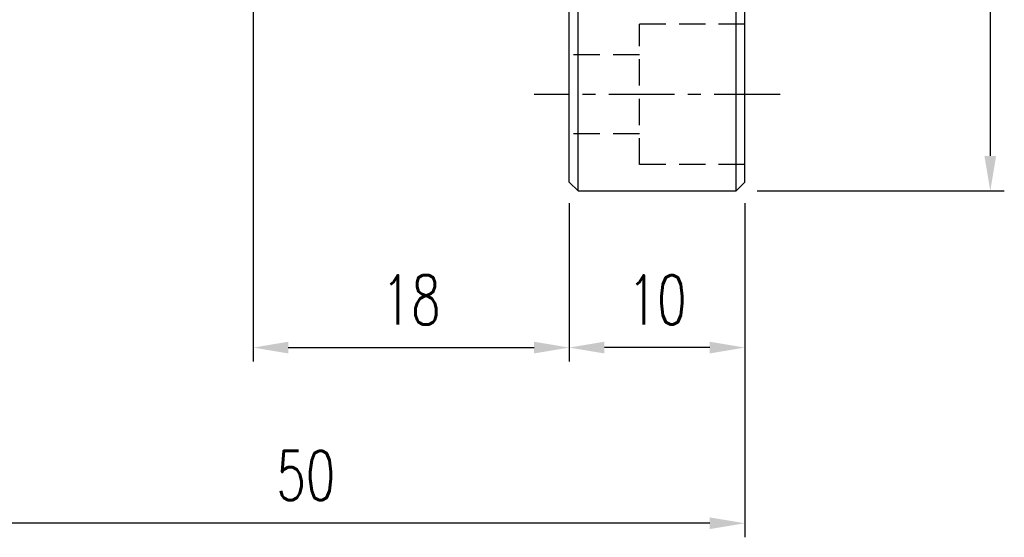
# Model space of a CAD drawing. Header units: millimetres. Extents: x -51 to 291, y -54 to 83.
# Tile 52 of 99: x 161 to 217, y -45 to -16. Entities that reach past the tile are written whole.
import ezdxf

# ---------------------------------------------------------------- set-up
doc = ezdxf.new("R2010")
doc.units = ezdxf.units.MM
doc.linetypes.add('CENTER', pattern=[2, 1.25, -0.25, 0.25, -0.25])
doc.linetypes.add('DASHED', pattern=[0.75, 0.5, -0.25])
for name, color, linetype in [('CL', 1, 'CENTER'), ('DIM', 4, 'Continuous'), ('HID', 2, 'DASHED'), ('OUT', 3, 'Continuous')]:
    doc.layers.add(name, color=color, linetype=linetype)
doc.styles.add('DIM-7', font='SIMPLEX.shx', dxfattribs={"width": 0.7, "bigfont": 'chineset.shx'})
doc.dimstyles.new('CNS', dxfattribs={"dimtxt": 3.5, "dimasz": 2.5, "dimexe": 1, "dimexo": 1.5, "dimgap": 0.09, "dimtad": 0, "dimdsep": 46, "dimtxsty": 'DIM-7', "dimcen": 0.09, "dimclrd": 1, "dimclre": 1, "dimclrt": 4, "dimadec": 0, "dimazin": 0, "dimtfac": 1, "dimtix": 1, "dimtmove": 2, "dimatfit": 3, "dimfxl": 1, "dimtvp": 0.971429, "dimtolj": 1, "dimarcsym": 0})

# ---------------------------------------------------------------- blocks, each defined once
blk = doc.blocks.new('*D13')
at = {"layer": 'DEFPOINTS', "color": 0}
for p in [(202.136, 25.5), (202.136, -25.5), (216.607, -25.5)]:
    blk.add_point(p, dxfattribs=at)
at = {"layer": 'DIM', "color": 0, "lineweight": -2}
for p, q in [((203.336, 25.5), (217.407, 25.5)), ((216.607, 23.5), (216.607, -23.5)), ((203.336, -25.5), (217.407, -25.5))]:
    blk.add_line(p, q, dxfattribs=at)
at = {"layer": 'DIM', "color": 0}
for points in [[(216.274, 23.5), (216.941, 23.5), (216.607, 25.5)], [(216.274, -23.5), (216.941, -23.5), (216.607, -25.5)]]:
    blk.add_solid(points, dxfattribs=at)
at = {"layer": 'DIM', "color": 0, "insert": (213.887, 0), "char_height": 2.8, "attachment_point": 5, "rotation": 90, "style": 'DIM-7'}
blk.add_mtext('\\A1;%%C51', dxfattribs=at)
blk = doc.blocks.new('*D14')
at = {"layer": 'DEFPOINTS', "color": 0}
for p in [(192.636, -25), (202.636, -25), (192.636, -34.415)]:
    blk.add_point(p, dxfattribs=at)
at = {"layer": 'DIM', "color": 0, "lineweight": -2}
for p, q in [((192.636, -26.2), (192.636, -35.215)), ((202.636, -26.2), (202.636, -35.215)), ((200.636, -34.415), (194.636, -34.415))]:
    blk.add_line(p, q, dxfattribs=at)
at = {"layer": 'DIM', "color": 0}
for points in [[(194.636, -34.081), (194.636, -34.748), (192.636, -34.415)], [(200.636, -34.081), (200.636, -34.748), (202.636, -34.415)]]:
    blk.add_solid(points, dxfattribs=at)
at = {"layer": 'DIM', "color": 0, "insert": (197.636, -31.695), "char_height": 2.8, "attachment_point": 5, "style": 'DIM-7'}
blk.add_mtext('\\A1;10', dxfattribs=at)
blk = doc.blocks.new('*D15')
at = {"layer": 'DEFPOINTS', "color": 0}
for p in [(174.636, -3), (192.636, -25), (192.636, -34.415)]:
    blk.add_point(p, dxfattribs=at)
at = {"layer": 'DIM', "color": 0, "lineweight": -2}
for p, q in [((174.636, -4.2), (174.636, -35.215)), ((192.636, -26.2), (192.636, -35.215)), ((176.636, -34.415), (190.636, -34.415))]:
    blk.add_line(p, q, dxfattribs=at)
at = {"layer": 'DIM', "color": 0}
for points in [[(176.636, -34.081), (176.636, -34.748), (174.636, -34.415)], [(190.636, -34.081), (190.636, -34.748), (192.636, -34.415)]]:
    blk.add_solid(points, dxfattribs=at)
at = {"layer": 'DIM', "color": 0, "insert": (183.636, -31.695), "char_height": 2.8, "attachment_point": 5, "style": 'DIM-7'}
blk.add_mtext('\\A1;18', dxfattribs=at)
blk = doc.blocks.new('*D16')
at = {"layer": 'DEFPOINTS', "color": 0}
for p in [(152.636, -14.9), (202.636, -25), (152.636, -44.415)]:
    blk.add_point(p, dxfattribs=at)
at = {"layer": 'DIM', "color": 0, "lineweight": -2}
for p, q in [((152.636, -16.1), (152.636, -45.215)), ((202.636, -26.2), (202.636, -45.215)), ((200.636, -44.415), (154.636, -44.415))]:
    blk.add_line(p, q, dxfattribs=at)
at = {"layer": 'DIM', "color": 0}
for points in [[(154.636, -44.081), (154.636, -44.748), (152.636, -44.415)], [(200.636, -44.081), (200.636, -44.748), (202.636, -44.415)]]:
    blk.add_solid(points, dxfattribs=at)
at = {"layer": 'DIM', "color": 0, "insert": (177.636, -41.695), "char_height": 2.8, "attachment_point": 5, "style": 'DIM-7'}
blk.add_mtext('\\A1;50', dxfattribs=at)

msp = doc.modelspace()

# ---------------------------------------------------------------- linework, layer by layer
at = {"layer": 'CL', "color": 7, "ltscale": 3}
msp.add_line((204.636, -20), (190.636, -20), dxfattribs=at)
at = {"layer": 'HID', "color": 7, "ltscale": 3}
for p, q in [((202.636, -16), (196.636, -16)), ((196.636, -24), (196.636, -16)), ((196.636, -17.75), (192.636, -17.75)), ((196.636, -22.25), (192.636, -22.25)), ((202.636, -24), (196.636, -24))]:
    msp.add_line(p, q, dxfattribs=at)
at = {"layer": 'OUT', "color": 7}
for p, q in [((193.136, -25.5), (193.136, 25.5)), ((202.136, -25.5), (202.136, 25.5)), ((192.636, -25), (192.636, 25)), ((202.636, -25), (202.636, 25)), ((193.136, -25.5), (192.636, -25)), ((202.136, -25.5), (202.636, -25)), ((193.136, -25.5), (202.136, -25.5))]:
    msp.add_line(p, q, dxfattribs=at)

# ---------------------------------------------------------------- dimensions: what is measured, and where the dimension line sits
at = {"layer": 'DIM', "color": 7}
dim = msp.add_linear_dim(base=(216.607, -25.5), p1=(202.136, 25.5), p2=(202.136, -25.5), angle=90, text='%%C<>', dimstyle='CNS', override={"dimscale": 0.8, "dimclrd": 0, "dimclre": 0, "dimclrt": 0}, dxfattribs=at)
dim.commit()
dim.dimension.update_dxf_attribs({"geometry": '*D13', "text_midpoint": (213.887, 0)})
for base, p1, p2, picture, middle in [((192.636, -34.415), (174.636, -3), (192.636, -25), '*D15', (183.636, -31.695)), ((152.636, -44.415), (202.636, -25), (152.636, -14.9), '*D16', (177.636, -41.695)), ((192.636, -34.415), (202.636, -25), (192.636, -25), '*D14', (197.636, -31.695))]:
    dim = msp.add_linear_dim(base=base, p1=p1, p2=p2, dimstyle='CNS', override={"dimscale": 0.8, "dimclrd": 0, "dimclre": 0, "dimclrt": 0}, dxfattribs=at)
    dim.commit()
    dim.dimension.update_dxf_attribs({"geometry": picture, "text_midpoint": middle})

doc.saveas('drawing.dxf')
